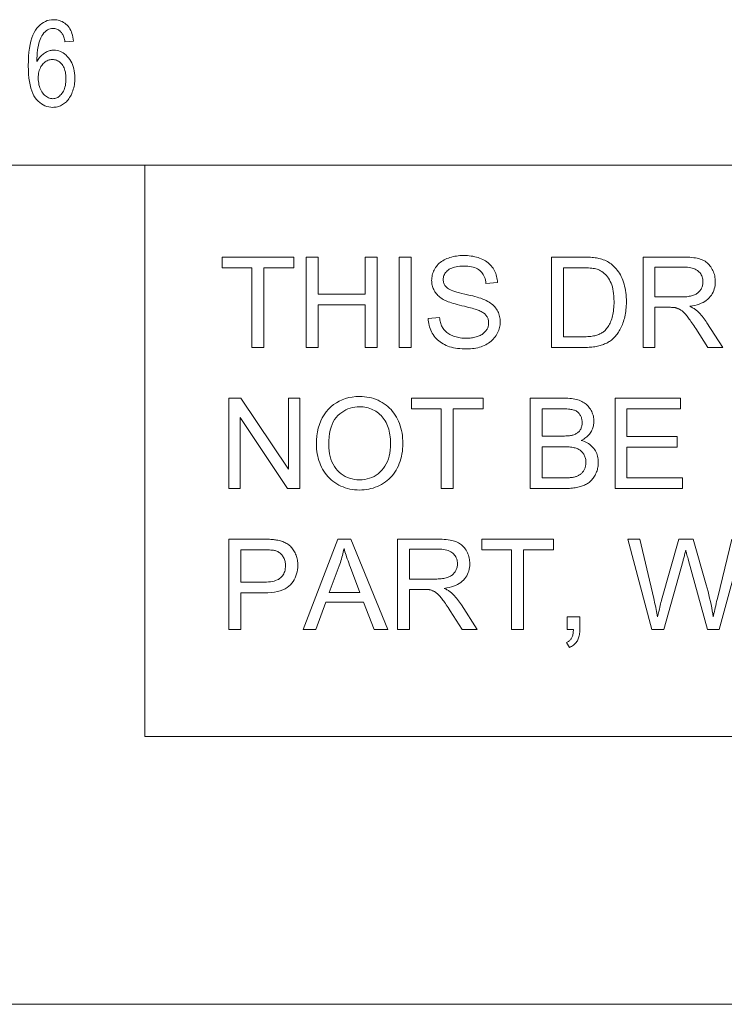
# Model space of a CAD drawing. Extents: x 5 to 415, y 5 to 296.
# Tile 44 of 58: x 269 to 284, y 273 to 294. Entities that reach past the tile are written whole.
import ezdxf

# ---------------------------------------------------------------- set-up
doc = ezdxf.new("R2010")
doc.units = 0

msp = doc.modelspace()

# ---------------------------------------------------------------- linework, layer by layer
at = {"color": 7, "lineweight": 13}
for p, q in [((10, 291), (410, 291)), ((410, 278.671722), (271.252686, 278.671722)), ((139.481934, 272.896545), (305.933258, 272.896545))]:
    msp.add_line(p, q, dxfattribs=at)
at = {"color": 7, "lineweight": 13, "ltscale": 0.308207}
msp.add_line((271.252686, 278.671722), (271.252686, 291), dxfattribs=at)
at = {"color": 7, "lineweight": 13}
for points in [[(269.719025, 293.681366), (269.533325, 293.663696), (269.52774, 293.691406), (269.521698, 293.717499), (269.515106, 293.741943), (269.508057, 293.76474), (269.500458, 293.785919), (269.492371, 293.80542), (269.483795, 293.823303), (269.474701, 293.839539), (269.465088, 293.854126), (269.454987, 293.867065), (269.439789, 293.883881), (269.42395, 293.898926), (269.407532, 293.91217), (269.390503, 293.923676), (269.372864, 293.933411), (269.354645, 293.941345), (269.335785, 293.94754), (269.316315, 293.951965), (269.296265, 293.95462), (269.275604, 293.955505), (269.243652, 293.953491), (269.212982, 293.947418), (269.183624, 293.937317), (269.155548, 293.923157), (269.128754, 293.904968), (269.103241, 293.882751), (269.07901, 293.856476), (269.056091, 293.826141), (269.034454, 293.791779), (269.014099, 293.753387), (268.997986, 293.716858), (268.983582, 293.676971), (268.970825, 293.633759), (268.959717, 293.587219), (268.950287, 293.537354), (268.942535, 293.484131), (268.936462, 293.427612), (268.932037, 293.367706), (268.929291, 293.304504), (268.928192, 293.237946), (268.941406, 293.261627), (268.955261, 293.284119), (268.969818, 293.30542), (268.984985, 293.325562), (269.000824, 293.344543), (269.017334, 293.362335), (269.034485, 293.378967), (269.052307, 293.394409), (269.07077, 293.408661), (269.089905, 293.421753), (269.109467, 293.433655), (269.129272, 293.444275), (269.149292, 293.453644), (269.169525, 293.461792), (269.190002, 293.468658), (269.210724, 293.474304), (269.231659, 293.478668), (269.252808, 293.481812), (269.2742, 293.483673), (269.295807, 293.484283), (269.331482, 293.482666), (269.366241, 293.477753), (269.400055, 293.469574), (269.432953, 293.45813), (269.464935, 293.44339), (269.496002, 293.425415), (269.526123, 293.404144), (269.555359, 293.379608), (269.583649, 293.351776), (269.610992, 293.320709), (269.636566, 293.286865), (269.659454, 293.250854), (269.679626, 293.212585), (269.697113, 293.17215), (269.711914, 293.129456), (269.72403, 293.084595), (269.733429, 293.037506), (269.740173, 292.98819), (269.744202, 292.936676), (269.745544, 292.882965), (269.744873, 292.846161), (269.742828, 292.810059), (269.739471, 292.774658), (269.734741, 292.73996), (269.728638, 292.705933), (269.721222, 292.672638), (269.712433, 292.640015), (269.702301, 292.608063), (269.690796, 292.576843), (269.677948, 292.546295), (269.664063, 292.516907), (269.649384, 292.489075), (269.633942, 292.46283), (269.617737, 292.438171), (269.600739, 292.41507), (269.582977, 292.393555), (269.564453, 292.373627), (269.545166, 292.355286), (269.525085, 292.338501), (269.504242, 292.323334), (269.482819, 292.309631), (269.460938, 292.297394), (269.43866, 292.286591), (269.415924, 292.277252), (269.392761, 292.269318), (269.369171, 292.262848), (269.345154, 292.257782), (269.320709, 292.254181), (269.295837, 292.252045), (269.270538, 292.251312), (269.225372, 292.253387), (269.181824, 292.259613), (269.139862, 292.269958), (269.099548, 292.284454), (269.060852, 292.303101), (269.023743, 292.325897), (268.988281, 292.352844), (268.954407, 292.383911), (268.92218, 292.419128), (268.891541, 292.458496), (268.86322, 292.502686), (268.837891, 292.552429), (268.815521, 292.607697), (268.796143, 292.668518), (268.779755, 292.734833), (268.766327, 292.806702), (268.75589, 292.884125), (268.748444, 292.967041), (268.743988, 293.055511), (268.742493, 293.149536), (268.744019, 293.253815), (268.748596, 293.351929), (268.756256, 293.443878), (268.766937, 293.529633), (268.780701, 293.609192), (268.797516, 293.682617), (268.817383, 293.749847), (268.840302, 293.810883), (268.866302, 293.865753), (268.895355, 293.914459), (268.926788, 293.957764), (268.95993, 293.996552), (268.994781, 294.030731), (269.031372, 294.060394), (269.069672, 294.08548), (269.109711, 294.105988), (269.151428, 294.121948), (269.194885, 294.133362), (269.240082, 294.140198), (269.286957, 294.142487), (269.321014, 294.141296), (269.353943, 294.137756), (269.385742, 294.131836), (269.416443, 294.123566), (269.445984, 294.112946), (269.474426, 294.099945), (269.501709, 294.084595), (269.527893, 294.066895), (269.552948, 294.046814), (269.576904, 294.024353), (269.599365, 293.999664), (269.619965, 293.972839), (269.638763, 293.943878), (269.655731, 293.912781), (269.670868, 293.879547), (269.684143, 293.844177), (269.695618, 293.806671), (269.705261, 293.767059), (269.713043, 293.725281)], [(268.957245, 292.882965), (268.958191, 292.843597), (268.961029, 292.805786), (268.965759, 292.769562), (268.972412, 292.734894), (268.980927, 292.701843), (268.991364, 292.670349), (269.003662, 292.640442), (269.017883, 292.612122), (269.033997, 292.585358), (269.052002, 292.560181), (269.071259, 292.537018), (269.091095, 292.516296), (269.111572, 292.498016), (269.132629, 292.482178), (269.154327, 292.46875), (269.176605, 292.457794), (269.199493, 292.449249), (269.222992, 292.443146), (269.247101, 292.439514), (269.27182, 292.438293), (269.293549, 292.439423), (269.31485, 292.442871), (269.335663, 292.448639), (269.355988, 292.456665), (269.375885, 292.46701), (269.395294, 292.479675), (269.414215, 292.494629), (269.432709, 292.511871), (269.450714, 292.531403), (269.468262, 292.553253), (269.48468, 292.577087), (269.49939, 292.602661), (269.51239, 292.629944), (269.523621, 292.658966), (269.533142, 292.689667), (269.540955, 292.722137), (269.546997, 292.756287), (269.551331, 292.792175), (269.553925, 292.829742), (269.554779, 292.86908), (269.553925, 292.907593), (269.551361, 292.944366), (269.547058, 292.97937), (269.541046, 293.012573), (269.533325, 293.044037), (269.523865, 293.07373), (269.512695, 293.101654), (269.499817, 293.127808), (269.485199, 293.152161), (269.468872, 293.174774), (269.451324, 293.195435), (269.433014, 293.213898), (269.41394, 293.230194), (269.394104, 293.244324), (269.373505, 293.256287), (269.352142, 293.266052), (269.330048, 293.273651), (269.30719, 293.279083), (269.283569, 293.282349), (269.259186, 293.283447), (269.235229, 293.282349), (269.211914, 293.279114), (269.189209, 293.273712), (269.167114, 293.266144), (269.14563, 293.256439), (269.124786, 293.244537), (269.104553, 293.230499), (269.08493, 293.214294), (269.065948, 293.195953), (269.047577, 293.175415), (269.030396, 293.153046), (269.015045, 293.12915), (269.001495, 293.103729), (268.989777, 293.076782), (268.979828, 293.048309), (268.97171, 293.01828), (268.965363, 292.986755), (268.960846, 292.953674), (268.95816, 292.919098)], [(273.56189, 287.070587), (273.56189, 288.790466), (272.919434, 288.790466), (272.919434, 289.020599), (274.465057, 289.020599), (274.465057, 288.790466), (273.819946, 288.790466), (273.819946, 287.070587)], [(274.737762, 287.070587), (274.737762, 289.020599), (274.995789, 289.020599), (274.995789, 288.219849), (276.009369, 288.219849), (276.009369, 289.020599), (276.267426, 289.020599), (276.267426, 287.070587), (276.009369, 287.070587), (276.009369, 287.989716), (274.995789, 287.989716), (274.995789, 287.070587)], [(276.740967, 287.070587), (276.740967, 289.020599), (276.999023, 289.020599), (276.999023, 287.070587)], [(277.366119, 287.697083), (277.609558, 287.718384), (277.613464, 287.689636), (277.618286, 287.661957), (277.624054, 287.635315), (277.630737, 287.609711), (277.638306, 287.585175), (277.64682, 287.561707), (277.65625, 287.539276), (277.666595, 287.517883), (277.677856, 287.497559), (277.690033, 287.478271), (277.703369, 287.459869), (277.718079, 287.4422), (277.734222, 287.425232), (277.75174, 287.408997), (277.77066, 287.393494), (277.790985, 287.378662), (277.812683, 287.364594), (277.835815, 287.351227), (277.860321, 287.338562), (277.88623, 287.32663), (277.913147, 287.315643), (277.940765, 287.305817), (277.969025, 287.297119), (277.997955, 287.289612), (278.027557, 287.283234), (278.0578, 287.278046), (278.088745, 287.273987), (278.120331, 287.271088), (278.152588, 287.269348), (278.185516, 287.268768), (278.214691, 287.269226), (278.243164, 287.270538), (278.270966, 287.272736), (278.298096, 287.275818), (278.324493, 287.279755), (278.35022, 287.284576), (278.375275, 287.290283), (278.399597, 287.296875), (278.423248, 287.304321), (278.446198, 287.312683), (278.468231, 287.321777), (278.489136, 287.331543), (278.50885, 287.341949), (278.527405, 287.352997), (278.5448, 287.364716), (278.561066, 287.377075), (278.576141, 287.390106), (278.590088, 287.403778), (278.602844, 287.418091), (278.614471, 287.433044), (278.624969, 287.448486), (278.634338, 287.464203), (278.642639, 287.480194), (278.649811, 287.49646), (278.655884, 287.513031), (278.660858, 287.529846), (278.664703, 287.546967), (278.66748, 287.564362), (278.669128, 287.582031), (278.669678, 287.599976), (278.669159, 287.618103), (278.667542, 287.635773), (278.664886, 287.652954), (278.661163, 287.669678), (278.656372, 287.685944), (278.650513, 287.701752), (278.643616, 287.717072), (278.63562, 287.731934), (278.626587, 287.746338), (278.616486, 287.760284), (278.605133, 287.773743), (278.592407, 287.786804), (278.578308, 287.799408), (278.562836, 287.811554), (278.545959, 287.823273), (278.52771, 287.834564), (278.508087, 287.845428), (278.487061, 287.855835), (278.464661, 287.865784), (278.440887, 287.875336), (278.423279, 287.881775), (278.401886, 287.888916), (278.376678, 287.896729), (278.347687, 287.905243), (278.31485, 287.914398), (278.278229, 287.924255), (278.237823, 287.934784), (278.193604, 287.945984), (278.145569, 287.957855), (278.093719, 287.970428), (278.041595, 287.983276), (277.992676, 287.995941), (277.946991, 288.008484), (277.90451, 288.020874), (277.865265, 288.033112), (277.829224, 288.045227), (277.796417, 288.057159), (277.766815, 288.06897), (277.740448, 288.080627), (277.717285, 288.092133), (277.690063, 288.107117), (277.664276, 288.122803), (277.639893, 288.139221), (277.616943, 288.156311), (277.595428, 288.174103), (277.575317, 288.192627), (277.556641, 288.211823), (277.539368, 288.23175), (277.523529, 288.25238), (277.509125, 288.273712), (277.496094, 288.295654), (277.484467, 288.318115), (277.474182, 288.341095), (277.465271, 288.364594), (277.457733, 288.388611), (277.451569, 288.413147), (277.446777, 288.438202), (277.443359, 288.463745), (277.441315, 288.489838), (277.440613, 288.516449), (277.441467, 288.545807), (277.44397, 288.574738), (277.448151, 288.603302), (277.454041, 288.6315), (277.461578, 288.659271), (277.470795, 288.686707), (277.481689, 288.713715), (277.494263, 288.740356), (277.508484, 288.766602), (277.524414, 288.79248), (277.541962, 288.817505), (277.561035, 288.841339), (277.581635, 288.863922), (277.60379, 288.885254), (277.627502, 288.905365), (277.65274, 288.924225), (277.679535, 288.941864), (277.707886, 288.958252), (277.737732, 288.973419), (277.769165, 288.987335), (277.801727, 288.999969), (277.834991, 289.011261), (277.868958, 289.02124), (277.903656, 289.029907), (277.939087, 289.037201), (277.97522, 289.043213), (278.012085, 289.047852), (278.049652, 289.051178), (278.087952, 289.053162), (278.126984, 289.053833), (278.16983, 289.053131), (278.211639, 289.051056), (278.252441, 289.047546), (278.292236, 289.042664), (278.330994, 289.036377), (278.368713, 289.028687), (278.405426, 289.019623), (278.441101, 289.009155), (278.475769, 288.997284), (278.509399, 288.984009), (278.541748, 288.969391), (278.572571, 288.95343), (278.601868, 288.936188), (278.629639, 288.917603), (278.655884, 288.897705), (278.680573, 288.876495), (278.703766, 288.853973), (278.725403, 288.830139), (278.745514, 288.804962), (278.76413, 288.778503), (278.781128, 288.751007), (278.796478, 288.722778), (278.810181, 288.693848), (278.822205, 288.664215), (278.832611, 288.63385), (278.84137, 288.602753), (278.84848, 288.570953), (278.853943, 288.538422), (278.857727, 288.505188), (278.859894, 288.471222), (278.612488, 288.452606), (278.607544, 288.488678), (278.600708, 288.522949), (278.591949, 288.55542), (278.581299, 288.58606), (278.568756, 288.614899), (278.554291, 288.641907), (278.537933, 288.667145), (278.519684, 288.690552), (278.499542, 288.712158), (278.477478, 288.731934), (278.453369, 288.749878), (278.427063, 288.76593), (278.39856, 288.780121), (278.367859, 288.792389), (278.334991, 288.802765), (278.299896, 288.811279), (278.262604, 288.817871), (278.223145, 288.822601), (278.181488, 288.825439), (278.137604, 288.826385), (278.092072, 288.825531), (278.049042, 288.822968), (278.008575, 288.818665), (277.970642, 288.812653), (277.935272, 288.804932), (277.902405, 288.795502), (277.872101, 288.784332), (277.84436, 288.771484), (277.819122, 288.756897), (277.796448, 288.740601), (277.776093, 288.723083), (277.757874, 288.704865), (277.741821, 288.685944), (277.727905, 288.666321), (277.716125, 288.645996), (277.706482, 288.624939), (277.699005, 288.60321), (277.693634, 288.58075), (277.69043, 288.557617), (277.689362, 288.533752), (277.690125, 288.513123), (277.692383, 288.493195), (277.696167, 288.47406), (277.701477, 288.455658), (277.708313, 288.437988), (277.716644, 288.421051), (277.726501, 288.404877), (277.737885, 288.389465), (277.750763, 288.374786), (277.765167, 288.36084), (277.782471, 288.347229), (277.804565, 288.333557), (277.831482, 288.319824), (277.86319, 288.30603), (277.899689, 288.292175), (277.940979, 288.278229), (277.987091, 288.264221), (278.038025, 288.250153), (278.093719, 288.236023), (278.154236, 288.221832), (278.215179, 288.207794), (278.272186, 288.194092), (278.325226, 288.180756), (278.374298, 288.167786), (278.419434, 288.155151), (278.460632, 288.142914), (278.497864, 288.131012), (278.531158, 288.119476), (278.560486, 288.108276), (278.585876, 288.097473), (278.619049, 288.08136), (278.650421, 288.064392), (278.680023, 288.0466), (278.707825, 288.027985), (278.733856, 288.008514), (278.758118, 287.98819), (278.780579, 287.967072), (278.80127, 287.945068), (278.82016, 287.922272), (278.83728, 287.898621), (278.852692, 287.874176), (278.866486, 287.848999), (278.878662, 287.82309), (278.889191, 287.796448), (278.898132, 287.769073), (278.905426, 287.740997), (278.911102, 287.712158), (278.915161, 287.682587), (278.917603, 287.652283), (278.918427, 287.621277), (278.917511, 287.590332), (278.914856, 287.559723), (278.9104, 287.52951), (278.904144, 287.499634), (278.896149, 287.470123), (278.886322, 287.440979), (278.874756, 287.412201), (278.861389, 287.383759), (278.846222, 287.355682), (278.829285, 287.327972), (278.810699, 287.301056), (278.790527, 287.27536), (278.768829, 287.250885), (278.745544, 287.227631), (278.720734, 287.205597), (278.694336, 287.184784), (278.666412, 287.165222), (278.636902, 287.146851), (278.605835, 287.12973), (278.573242, 287.113831), (278.539429, 287.099274), (278.504791, 287.086273), (278.469299, 287.074799), (278.432983, 287.06488), (278.395844, 287.056458), (278.357849, 287.049561), (278.319, 287.04422), (278.279327, 287.040405), (278.238831, 287.038086), (278.197479, 287.037323), (278.145386, 287.038116), (278.095032, 287.040405), (278.046387, 287.044281), (277.999451, 287.049683), (277.954224, 287.05661), (277.910706, 287.065094), (277.868927, 287.075134), (277.828857, 287.0867), (277.790497, 287.099823), (277.753876, 287.114471), (277.718872, 287.130676), (277.685394, 287.148468), (277.653473, 287.167786), (277.623077, 287.18866), (277.594238, 287.21109), (277.566956, 287.235077), (277.541199, 287.26062), (277.516998, 287.28772), (277.494324, 287.316376), (277.473206, 287.346588), (277.453827, 287.377991), (277.436371, 287.410187), (277.420837, 287.443237), (277.407227, 287.477051), (277.395569, 287.511688), (277.385803, 287.54715), (277.377991, 287.583435), (277.372101, 287.620483), (277.368164, 287.658386)], [(280.027771, 287.070587), (280.027771, 289.020599), (280.699493, 289.020599), (280.743896, 289.020294), (280.786163, 289.01947), (280.826263, 289.018066), (280.864197, 289.016113), (280.899994, 289.013611), (280.933655, 289.010529), (280.965118, 289.006897), (280.994446, 289.002716), (281.021637, 288.997955), (281.046661, 288.992645), (281.079681, 288.984314), (281.111725, 288.974731), (281.142792, 288.963898), (281.172852, 288.951782), (281.201965, 288.938446), (281.230042, 288.923859), (281.257172, 288.90802), (281.283325, 288.89093), (281.308472, 288.872589), (281.332642, 288.852997), (281.362732, 288.826202), (281.391235, 288.797943), (281.418213, 288.76825), (281.443634, 288.737091), (281.467468, 288.704498), (281.489777, 288.670471), (281.510529, 288.634979), (281.529724, 288.598022), (281.547333, 288.559631), (281.563416, 288.519775), (281.577942, 288.478638), (281.590942, 288.43634), (281.602417, 288.392883), (281.612366, 288.348236), (281.620789, 288.30246), (281.627655, 288.255524), (281.633026, 288.207458), (281.636841, 288.158203), (281.63913, 288.107788), (281.639893, 288.056213), (281.639374, 288.012299), (281.637817, 287.969391), (281.635223, 287.92749), (281.631592, 287.886597), (281.626923, 287.846741), (281.621216, 287.807861), (281.614471, 287.77002), (281.606689, 287.733154), (281.59787, 287.697327), (281.588013, 287.662506), (281.577362, 287.628784), (281.566101, 287.596222), (281.55426, 287.56488), (281.54184, 287.534698), (281.528839, 287.505707), (281.515228, 287.477905), (281.501068, 287.451294), (281.486298, 287.425842), (281.470947, 287.401581), (281.455017, 287.37851), (281.438629, 287.356506), (281.421936, 287.33548), (281.404938, 287.315399), (281.387665, 287.296265), (281.370056, 287.278076), (281.352142, 287.260864), (281.333923, 287.244629), (281.315399, 287.22934), (281.29657, 287.214996), (281.277435, 287.201599), (281.257751, 287.189026), (281.237274, 287.177063), (281.215973, 287.16571), (281.193909, 287.154999), (281.171021, 287.144897), (281.147339, 287.135437), (281.122864, 287.126617), (281.097595, 287.118378), (281.071533, 287.110809), (281.044647, 287.103851), (281.016998, 287.097534), (280.988495, 287.091858), (280.959198, 287.086884), (280.929108, 287.08255), (280.898163, 287.078888), (280.866455, 287.075897), (280.833893, 287.073578), (280.800537, 287.07193), (280.766388, 287.070923), (280.731415, 287.070587)], [(281.999054, 287.070587), (281.999054, 289.020599), (282.863647, 289.020599), (282.91452, 289.02005), (282.962921, 289.018494), (283.00882, 289.015869), (283.052216, 289.012177), (283.093079, 289.007446), (283.13147, 289.001678), (283.167358, 288.994843), (283.200745, 288.986969), (283.231628, 288.978027), (283.26001, 288.968048), (283.286621, 288.956726), (283.312103, 288.943817), (283.336517, 288.929291), (283.359833, 288.913147), (283.38208, 288.895386), (283.403198, 288.876038), (283.423248, 288.855042), (283.4422, 288.832489), (283.460052, 288.808289), (283.476837, 288.782501), (283.492249, 288.755615), (283.506042, 288.72818), (283.518219, 288.700165), (283.528778, 288.6716), (283.537689, 288.642487), (283.544983, 288.612823), (283.55069, 288.582581), (283.554718, 288.551788), (283.557159, 288.520447), (283.557983, 288.488525), (283.556641, 288.447693), (283.552612, 288.408142), (283.545898, 288.369904), (283.536469, 288.332947), (283.524384, 288.297333), (283.509613, 288.263), (283.492157, 288.22995), (283.471985, 288.198242), (283.449158, 288.167816), (283.423645, 288.138702), (283.395294, 288.111267), (283.364044, 288.085907), (283.329865, 288.062653), (283.292755, 288.041443), (283.252716, 288.022308), (283.209747, 288.005249), (283.163849, 287.990265), (283.115051, 287.977386), (283.063293, 287.966553), (283.008636, 287.957794), (283.028625, 287.947968), (283.047638, 287.938171), (283.065643, 287.928375), (283.082703, 287.91864), (283.098755, 287.908905), (283.1138, 287.899231), (283.127899, 287.889557), (283.140991, 287.879913), (283.153107, 287.8703), (283.164246, 287.860687), (283.186737, 287.839417), (283.209015, 287.817108), (283.231018, 287.793762), (283.252777, 287.769409), (283.274323, 287.743988), (283.295624, 287.717529), (283.316681, 287.690033), (283.337494, 287.661499), (283.358063, 287.631927), (283.378418, 287.601318), (283.71759, 287.070587), (283.393036, 287.070587), (283.134979, 287.476288), (283.112762, 287.510559), (283.09137, 287.543213), (283.07074, 287.574219), (283.050934, 287.603546), (283.031891, 287.631256), (283.013672, 287.657288), (282.996246, 287.681671), (282.979614, 287.704437), (282.963806, 287.725525), (282.948761, 287.744965), (282.934296, 287.763031), (282.920105, 287.779968), (282.90625, 287.795807), (282.8927, 287.810516), (282.879425, 287.824127), (282.866486, 287.836609), (282.853851, 287.847961), (282.841492, 287.858185), (282.829468, 287.86731), (282.817749, 287.875336), (282.806152, 287.882538), (282.794525, 287.889313), (282.782867, 287.89563), (282.771149, 287.90152), (282.759399, 287.906921), (282.747589, 287.911865), (282.735779, 287.916382), (282.723907, 287.920441), (282.711975, 287.924042), (282.700043, 287.927216), (282.690704, 287.928986), (282.680237, 287.930542), (282.668671, 287.931946), (282.655975, 287.933167), (282.642181, 287.934174), (282.627258, 287.935028), (282.611206, 287.935669), (282.594055, 287.936157), (282.575775, 287.936432), (282.556366, 287.936523), (282.25708, 287.936523), (282.25708, 287.070587)], [(280.285797, 287.30069), (280.702148, 287.30069), (280.739899, 287.301056), (280.77597, 287.302155), (280.810394, 287.303925), (280.84314, 287.306458), (280.874237, 287.309692), (280.903656, 287.313629), (280.931427, 287.318298), (280.95752, 287.3237), (280.981964, 287.329803), (281.004761, 287.336609), (281.026245, 287.344086), (281.046875, 287.352142), (281.066589, 287.360809), (281.085419, 287.370026), (281.103363, 287.379852), (281.120392, 287.390259), (281.136566, 287.401245), (281.151825, 287.412811), (281.166199, 287.424957), (281.179657, 287.437714), (281.197632, 287.456696), (281.214752, 287.476959), (281.231079, 287.498474), (281.246613, 287.52124), (281.261322, 287.545288), (281.275208, 287.570587), (281.288269, 287.597168), (281.300568, 287.625), (281.312012, 287.654083), (281.322662, 287.684448), (281.332397, 287.716095), (281.341095, 287.749084), (281.348785, 287.783356), (281.355438, 287.81897), (281.361084, 287.855865), (281.365692, 287.894104), (281.369263, 287.933655), (281.371826, 287.974518), (281.373352, 288.016724), (281.373871, 288.060211), (281.372864, 288.119995), (281.369843, 288.176941), (281.364838, 288.231018), (281.357788, 288.282288), (281.348755, 288.33075), (281.337708, 288.376343), (281.324677, 288.419128), (281.309601, 288.459045), (281.292542, 288.496155), (281.273438, 288.530426), (281.25293, 288.562195), (281.231537, 288.591797), (281.20929, 288.619232), (281.186188, 288.644501), (281.162201, 288.667603), (281.13736, 288.688538), (281.111664, 288.707275), (281.085083, 288.723877), (281.057648, 288.738312), (281.029358, 288.75058), (281.007355, 288.758148), (280.982819, 288.764923), (280.95575, 288.770905), (280.926147, 288.776093), (280.894012, 288.780487), (280.859375, 288.784088), (280.822205, 288.786865), (280.782501, 288.788879), (280.740265, 288.79007), (280.695496, 288.790466), (280.285797, 288.790466)], [(282.25708, 288.159973), (282.811768, 288.159973), (282.846375, 288.160339), (282.879456, 288.161438), (282.91098, 288.163269), (282.940948, 288.165833), (282.969391, 288.169128), (282.996277, 288.173157), (283.021637, 288.177917), (283.045441, 288.18338), (283.067719, 288.189606), (283.08844, 288.196564), (283.10791, 288.204315), (283.126434, 288.212952), (283.143982, 288.222443), (283.160583, 288.232849), (283.176239, 288.24411), (283.190918, 288.256256), (283.204651, 288.269287), (283.217407, 288.283173), (283.229218, 288.297943), (283.240082, 288.313599), (283.249939, 288.329834), (283.258759, 288.346375), (283.266541, 288.363159), (283.273285, 288.380219), (283.278992, 288.397583), (283.283661, 288.415222), (283.287292, 288.433105), (283.289886, 288.451324), (283.291443, 288.469788), (283.291962, 288.488525), (283.290955, 288.515717), (283.287933, 288.541901), (283.282898, 288.567108), (283.275879, 288.591309), (283.266846, 288.614563), (283.255798, 288.63681), (283.242737, 288.658081), (283.227661, 288.678375), (283.210602, 288.697662), (283.191528, 288.715973), (283.170288, 288.73291), (283.146698, 288.748077), (283.120789, 288.761444), (283.09256, 288.77301), (283.062012, 288.782837), (283.029114, 288.790833), (282.993896, 288.797089), (282.95636, 288.801544), (282.916473, 288.804199), (282.874268, 288.805115), (282.25708, 288.805115)], [(273.06308, 284.027191), (273.06308, 285.977203), (273.327789, 285.977203), (274.35202, 284.446198), (274.35202, 285.977203), (274.599426, 285.977203), (274.599426, 284.027191), (274.334717, 284.027191), (273.310516, 285.559509), (273.310516, 284.027191)], [(274.954559, 284.976929), (274.957184, 285.071899), (274.964996, 285.162689), (274.978027, 285.249237), (274.996277, 285.331604), (275.019745, 285.409729), (275.048431, 285.483612), (275.082306, 285.553314), (275.121429, 285.618805), (275.165741, 285.680054), (275.215271, 285.737091), (275.268921, 285.789276), (275.325623, 285.835968), (275.385345, 285.877197), (275.44812, 285.912903), (275.513885, 285.943115), (275.582703, 285.967834), (275.654572, 285.987061), (275.729462, 286.000793), (275.807373, 286.009033), (275.888336, 286.01178), (275.941803, 286.010498), (275.994202, 286.006622), (276.045563, 286.000153), (276.095825, 285.991119), (276.14505, 285.979523), (276.193207, 285.965332), (276.240295, 285.948547), (276.286316, 285.929199), (276.331268, 285.907257), (276.375183, 285.882751), (276.417511, 285.855927), (276.457764, 285.827057), (276.495972, 285.796173), (276.532135, 285.763245), (276.566223, 285.728302), (276.598236, 285.691284), (276.628204, 285.652252), (276.656097, 285.611176), (276.681946, 285.568085), (276.705719, 285.522949), (276.727325, 285.476166), (276.746643, 285.428162), (276.763702, 285.378906), (276.778503, 285.32843), (276.791016, 285.276703), (276.801239, 285.223755), (276.809204, 285.169556), (276.81488, 285.114105), (276.818298, 285.057434), (276.819427, 284.999542), (276.818237, 284.940826), (276.814636, 284.883392), (276.808655, 284.827179), (276.800293, 284.772247), (276.78952, 284.718536), (276.776337, 284.666077), (276.760773, 284.614899), (276.742828, 284.564941), (276.722473, 284.516235), (276.699738, 284.468811), (276.674774, 284.423126), (276.647858, 284.3797), (276.618927, 284.338562), (276.587982, 284.299713), (276.555084, 284.263123), (276.520142, 284.228821), (276.483246, 284.196777), (276.444336, 284.167023), (276.403442, 284.139526), (276.360535, 284.114319), (276.316284, 284.091431), (276.271362, 284.070984), (276.225739, 284.052917), (276.179413, 284.037262), (276.132416, 284.024017), (276.084717, 284.013184), (276.036316, 284.004761), (275.987244, 283.998749), (275.937469, 283.995148), (275.886993, 283.993927), (275.83252, 283.99527), (275.779205, 283.999268), (275.727051, 284.00592), (275.676086, 284.015228), (275.626282, 284.027191), (275.577667, 284.041809), (275.530212, 284.059113), (275.483917, 284.079071), (275.438782, 284.101685), (275.394836, 284.126953), (275.352539, 284.154541), (275.312317, 284.184052), (275.274231, 284.215515), (275.23822, 284.248901), (275.204315, 284.284241), (275.172485, 284.321533), (275.142792, 284.360748), (275.115204, 284.401917), (275.089691, 284.445038), (275.066315, 284.490082), (275.045074, 284.536377), (275.026062, 284.583191), (275.009308, 284.630554), (274.994781, 284.678436), (274.982513, 284.726837), (274.972443, 284.775787), (274.96463, 284.825287), (274.959045, 284.875305), (274.955688, 284.925842)], [(277.648132, 284.027191), (277.648132, 285.74707), (277.005646, 285.74707), (277.005646, 285.977203), (278.5513, 285.977203), (278.5513, 285.74707), (277.906158, 285.74707), (277.906158, 284.027191)], [(279.562195, 284.027191), (279.562195, 285.977203), (280.293793, 285.977203), (280.337585, 285.976593), (280.379639, 285.974823), (280.419922, 285.971863), (280.458405, 285.967712), (280.495148, 285.962402), (280.53009, 285.955872), (280.563293, 285.948181), (280.594727, 285.939301), (280.62439, 285.92926), (280.652252, 285.917999), (280.67868, 285.905518), (280.703918, 285.891754), (280.727997, 285.87674), (280.750916, 285.860443), (280.772644, 285.842834), (280.793213, 285.823975), (280.812592, 285.803833), (280.830811, 285.78244), (280.84787, 285.759735), (280.86377, 285.735779), (280.878296, 285.71106), (280.891296, 285.686096), (280.902771, 285.660919), (280.91272, 285.635529), (280.921112, 285.609894), (280.928009, 285.584045), (280.93335, 285.557983), (280.937195, 285.531677), (280.939484, 285.505127), (280.940247, 285.478394), (280.939575, 285.453522), (280.937531, 285.428955), (280.934143, 285.404694), (280.929382, 285.380707), (280.923279, 285.356995), (280.915833, 285.333618), (280.907013, 285.310516), (280.89682, 285.287689), (280.885284, 285.265167), (280.872406, 285.24295), (280.858154, 285.221283), (280.842499, 285.2005), (280.82547, 285.180542), (280.807068, 285.161438), (280.787262, 285.143188), (280.766113, 285.125793), (280.74353, 285.109253), (280.719604, 285.093536), (280.694275, 285.078705), (280.667572, 285.064697), (280.702118, 285.053589), (280.735046, 285.041046), (280.766357, 285.027008), (280.79599, 285.011505), (280.824036, 284.994537), (280.850403, 284.976135), (280.875153, 284.956238), (280.898254, 284.934875), (280.919739, 284.912079), (280.939575, 284.887787), (280.957642, 284.862335), (280.973816, 284.835968), (280.988068, 284.808716), (281.000458, 284.780548), (281.010895, 284.751465), (281.01947, 284.721466), (281.026123, 284.690582), (281.030884, 284.658813), (281.033722, 284.626099), (281.034668, 284.592499), (281.034119, 284.565308), (281.032379, 284.538483), (281.02948, 284.512024), (281.025421, 284.485992), (281.020203, 284.460327), (281.013855, 284.435028), (281.006317, 284.410156), (280.99765, 284.385651), (280.987823, 284.361511), (280.976807, 284.337769), (280.964966, 284.314789), (280.952576, 284.292847), (280.939636, 284.272003), (280.926178, 284.252228), (280.91214, 284.233521), (280.897583, 284.215912), (280.882446, 284.199371), (280.866791, 284.183899), (280.850586, 284.169525), (280.833832, 284.156219), (280.816376, 284.143768), (280.798035, 284.131927), (280.77887, 284.120728), (280.75882, 284.110138), (280.737885, 284.100189), (280.716125, 284.090851), (280.693481, 284.082153), (280.669952, 284.074066), (280.645569, 284.06662), (280.620331, 284.059784), (280.594086, 284.053589), (280.566681, 284.048035), (280.538116, 284.043152), (280.508392, 284.03891), (280.477509, 284.035339), (280.445496, 284.03241), (280.412292, 284.030121), (280.37793, 284.028503), (280.342438, 284.027527), (280.305756, 284.027191)], [(281.395142, 284.027191), (281.395142, 285.977203), (282.805115, 285.977203), (282.805115, 285.74707), (281.653198, 285.74707), (281.653198, 285.149841), (282.731964, 285.149841), (282.731964, 284.921051), (281.653198, 284.921051), (281.653198, 284.257294), (282.850342, 284.257294), (282.850342, 284.027191)], [(275.220612, 284.972931), (275.222504, 284.903931), (275.22818, 284.837921), (275.237671, 284.774902), (275.250916, 284.714874), (275.267975, 284.657837), (275.288849, 284.603821), (275.313477, 284.552765), (275.341919, 284.50473), (275.374146, 284.459656), (275.410156, 284.417603), (275.449005, 284.379059), (275.489807, 284.344574), (275.532562, 284.314148), (275.577209, 284.287781), (275.62381, 284.265442), (275.672302, 284.247192), (275.722748, 284.233002), (275.775146, 284.22287), (275.829437, 284.216766), (275.885681, 284.214752), (275.942902, 284.216797), (275.998077, 284.222931), (276.051178, 284.233185), (276.102234, 284.247528), (276.151215, 284.265961), (276.19812, 284.288483), (276.242981, 284.315125), (276.285767, 284.345856), (276.326508, 284.380676), (276.365204, 284.419586), (276.40094, 284.46228), (276.432953, 284.508392), (276.461182, 284.557922), (276.485657, 284.610901), (276.506348, 284.667328), (276.523285, 284.727173), (276.536469, 284.790436), (276.545868, 284.857147), (276.551514, 284.927277), (276.553406, 285.000854), (276.552612, 285.047882), (276.550201, 285.093689), (276.546173, 285.138275), (276.540527, 285.181641), (276.533295, 285.223816), (276.524445, 285.264801), (276.513977, 285.304535), (276.501892, 285.343079), (276.48822, 285.380402), (276.472931, 285.416534), (276.456085, 285.451263), (276.437775, 285.484375), (276.417938, 285.5159), (276.396637, 285.545837), (276.37384, 285.574158), (276.349548, 285.600891), (276.323761, 285.626038), (276.296509, 285.649567), (276.267731, 285.671509), (276.237488, 285.691864), (276.206116, 285.710449), (276.174011, 285.727081), (276.141113, 285.74173), (276.107452, 285.754456), (276.073059, 285.765198), (276.037903, 285.773987), (276.001984, 285.780853), (275.965302, 285.785736), (275.927856, 285.788666), (275.889648, 285.789642), (275.835632, 285.78775), (275.783112, 285.782104), (275.732147, 285.772705), (275.682678, 285.759521), (275.634766, 285.742584), (275.588379, 285.721893), (275.543518, 285.697418), (275.500183, 285.669189), (275.458405, 285.637177), (275.418121, 285.60141), (275.380585, 285.561249), (275.347015, 285.516052), (275.317383, 285.46582), (275.291718, 285.410522), (275.269989, 285.350189), (275.252197, 285.284821), (275.238373, 285.214417), (275.228485, 285.138947), (275.222565, 285.058472)], [(279.820251, 285.157806), (280.241913, 285.157806), (280.275269, 285.158051), (280.306671, 285.158722), (280.336121, 285.159851), (280.363647, 285.161438), (280.389221, 285.163483), (280.412872, 285.165955), (280.43457, 285.168884), (280.454315, 285.172302), (280.472137, 285.176147), (280.488007, 285.18042), (280.507202, 285.186676), (280.525421, 285.193665), (280.542694, 285.201447), (280.55896, 285.210022), (280.57428, 285.21933), (280.588623, 285.229431), (280.60202, 285.240295), (280.61441, 285.251953), (280.625854, 285.264343), (280.636292, 285.277527), (280.645782, 285.291443), (280.654266, 285.306061), (280.661743, 285.32135), (280.668213, 285.337341), (280.673706, 285.354004), (280.678192, 285.371399), (280.681702, 285.389465), (280.684204, 285.408203), (280.685699, 285.427643), (280.686188, 285.447784), (280.68573, 285.46698), (280.684326, 285.485687), (280.682007, 285.503967), (280.678741, 285.521759), (280.674561, 285.539063), (280.669434, 285.555939), (280.663361, 285.572327), (280.656403, 285.588257), (280.648468, 285.603729), (280.639618, 285.618713), (280.629913, 285.633026), (280.619415, 285.646393), (280.608093, 285.658813), (280.596008, 285.670319), (280.583099, 285.680908), (280.569397, 285.690552), (280.554901, 285.699249), (280.539612, 285.707031), (280.523499, 285.713898), (280.506622, 285.719818), (280.488098, 285.724976), (280.467072, 285.729614), (280.443604, 285.733704), (280.417664, 285.737244), (280.389221, 285.740265), (280.358337, 285.742706), (280.324951, 285.744629), (280.289093, 285.745972), (280.250793, 285.746796), (280.209991, 285.74707), (279.820251, 285.74707)], [(279.820251, 284.257294), (280.305756, 284.257294), (280.330017, 284.257385), (280.352783, 284.25769), (280.374084, 284.258148), (280.39386, 284.258789), (280.41217, 284.259644), (280.428986, 284.260651), (280.444305, 284.261871), (280.45813, 284.263275), (280.47049, 284.264862), (280.481354, 284.266632), (280.498871, 284.27002), (280.515808, 284.273865), (280.532166, 284.278107), (280.547943, 284.282806), (280.563141, 284.287903), (280.577759, 284.293427), (280.591766, 284.299408), (280.605194, 284.305786), (280.618042, 284.312592), (280.63031, 284.319824), (280.64209, 284.327606), (280.653412, 284.33609), (280.664307, 284.345215), (280.674805, 284.355042), (280.684845, 284.36554), (280.694489, 284.37674), (280.703674, 284.38858), (280.712463, 284.401123), (280.720825, 284.414337), (280.72876, 284.428223), (280.736084, 284.442688), (280.742645, 284.457581), (280.748413, 284.4729), (280.753448, 284.488678), (280.75769, 284.504883), (280.761139, 284.521515), (280.763855, 284.538605), (280.765778, 284.556152), (280.766937, 284.574097), (280.767334, 284.592499), (280.766754, 284.614044), (280.765076, 284.634979), (280.762299, 284.655365), (280.758392, 284.675201), (280.753357, 284.694427), (280.747223, 284.713104), (280.73996, 284.731201), (280.731567, 284.748718), (280.722076, 284.765656), (280.711456, 284.782043), (280.69986, 284.797668), (280.687378, 284.812317), (280.674042, 284.826019), (280.659851, 284.838776), (280.644775, 284.850555), (280.628845, 284.861389), (280.612061, 284.871246), (280.594391, 284.880157), (280.575867, 284.888123), (280.556488, 284.895111), (280.535797, 284.901306), (280.513367, 284.90686), (280.489197, 284.911743), (280.463287, 284.915985), (280.435608, 284.919556), (280.406219, 284.922485), (280.375061, 284.924774), (280.342194, 284.926392), (280.307556, 284.927368), (280.271179, 284.927704), (279.820251, 284.927704)], [(273.065765, 280.983826), (273.065765, 282.933838), (273.801331, 282.933838), (273.839264, 282.933624), (273.875336, 282.933075), (273.909576, 282.932159), (273.942017, 282.930847), (273.972595, 282.929169), (274.001343, 282.927124), (274.028229, 282.924713), (274.053314, 282.921906), (274.076538, 282.918732), (274.097961, 282.915192), (274.126221, 282.909973), (274.153564, 282.9039), (274.179962, 282.896942), (274.205414, 282.88913), (274.22998, 282.880463), (274.253571, 282.870911), (274.276245, 282.860504), (274.298004, 282.849243), (274.318817, 282.837097), (274.338715, 282.824097), (274.357758, 282.81012), (274.376038, 282.795074), (274.393555, 282.778931), (274.410309, 282.761719), (274.426331, 282.743439), (274.441589, 282.724091), (274.456085, 282.703644), (274.469818, 282.682129), (274.482788, 282.659546), (274.494995, 282.635864), (274.506256, 282.61142), (274.516296, 282.586487), (274.525177, 282.561096), (274.532898, 282.535217), (274.539398, 282.50885), (274.544708, 282.481995), (274.548859, 282.454681), (274.551819, 282.42688), (274.553589, 282.39859), (274.554199, 282.369843), (274.552612, 282.320862), (274.547852, 282.273407), (274.539948, 282.227478), (274.52887, 282.183075), (274.514618, 282.140228), (274.497223, 282.098877), (274.476624, 282.059082), (274.452881, 282.020813), (274.425964, 281.98407), (274.395905, 281.948853), (274.361694, 281.916107), (274.322388, 281.886841), (274.277954, 281.860992), (274.228424, 281.838593), (274.173767, 281.819672), (274.114014, 281.804169), (274.049164, 281.792084), (273.979187, 281.783478), (273.904114, 281.77832), (273.823944, 281.776581), (273.323792, 281.776581), (273.323792, 280.983826)], [(274.668579, 280.983826), (275.41745, 282.933838), (275.695465, 282.933838), (276.493561, 280.983826), (276.199585, 280.983826), (275.972137, 281.574402), (275.156738, 281.574402), (274.942596, 280.983826)], [(276.703705, 280.983826), (276.703705, 282.933838), (277.568298, 282.933838), (277.619202, 282.933289), (277.667603, 282.931732), (277.71347, 282.929108), (277.756866, 282.925415), (277.79776, 282.920685), (277.836151, 282.914917), (277.87204, 282.908081), (277.905426, 282.900208), (277.93631, 282.891266), (277.964691, 282.881287), (277.991272, 282.869965), (278.016785, 282.857056), (278.041199, 282.842529), (278.064514, 282.826385), (278.086731, 282.808624), (278.10788, 282.789276), (278.12793, 282.76828), (278.146881, 282.745728), (278.164734, 282.721527), (278.181519, 282.69574), (278.19693, 282.668854), (278.210724, 282.641418), (278.2229, 282.613403), (278.233429, 282.584839), (278.242371, 282.555725), (278.249664, 282.526062), (278.255341, 282.495819), (278.259399, 282.465027), (278.261841, 282.433685), (278.262665, 282.401764), (278.261322, 282.360931), (278.257263, 282.321381), (278.250549, 282.283142), (278.24115, 282.246185), (278.229065, 282.210571), (278.214294, 282.176239), (278.196808, 282.143188), (278.176666, 282.111481), (278.153839, 282.081055), (278.128296, 282.051941), (278.099976, 282.024506), (278.068726, 281.999146), (278.034515, 281.975891), (277.997406, 281.954681), (277.957367, 281.935547), (277.914429, 281.918488), (277.86853, 281.903503), (277.819702, 281.890625), (277.767975, 281.879791), (277.713287, 281.871033), (277.733276, 281.861206), (277.752289, 281.85141), (277.770325, 281.841614), (277.787354, 281.831879), (277.803406, 281.822144), (277.818481, 281.812469), (277.832581, 281.802795), (277.845673, 281.793152), (277.857788, 281.783539), (277.868927, 281.773926), (277.891418, 281.752655), (277.913666, 281.730347), (277.935699, 281.707001), (277.957458, 281.682648), (277.979004, 281.657227), (278.000305, 281.630768), (278.021362, 281.603271), (278.042175, 281.574738), (278.062744, 281.545166), (278.083069, 281.514557), (278.422272, 280.983826), (278.097717, 280.983826), (277.839661, 281.389526), (277.817444, 281.423798), (277.796021, 281.456451), (277.775421, 281.487457), (277.755585, 281.516785), (277.736572, 281.544495), (277.718353, 281.570526), (277.700928, 281.59491), (277.684296, 281.617676), (277.668488, 281.638763), (277.653442, 281.658203), (277.638977, 281.67627), (277.624786, 281.693207), (277.610931, 281.709045), (277.597351, 281.723755), (277.584106, 281.737366), (277.571167, 281.749847), (277.558502, 281.7612), (277.546173, 281.771423), (277.534149, 281.780548), (277.52243, 281.788574), (277.510834, 281.795776), (277.499207, 281.802551), (277.487518, 281.808868), (277.4758, 281.814758), (277.46405, 281.82016), (277.452271, 281.825104), (277.44043, 281.82962), (277.428558, 281.833679), (277.416656, 281.83728), (277.404694, 281.840454), (277.395355, 281.842224), (277.384918, 281.843781), (277.373352, 281.845184), (277.360657, 281.846405), (277.346832, 281.847412), (277.331909, 281.848267), (277.315887, 281.848907), (277.298706, 281.849396), (277.280457, 281.84967), (277.261047, 281.849762), (276.961761, 281.849762), (276.961761, 280.983826)], [(279.163147, 280.983826), (279.163147, 282.703705), (278.520691, 282.703705), (278.520691, 282.933838), (280.066345, 282.933838), (280.066345, 282.703705), (279.421204, 282.703705), (279.421204, 280.983826)], [(273.323792, 282.006714), (273.827942, 282.006714), (273.876495, 282.007629), (273.92215, 282.010437), (273.964935, 282.015106), (274.004791, 282.021606), (274.041748, 282.029999), (274.075806, 282.040222), (274.106995, 282.052338), (274.135254, 282.066315), (274.160614, 282.082123), (274.183075, 282.099823), (274.203033, 282.119202), (274.220917, 282.140106), (274.236664, 282.162506), (274.250336, 282.186432), (274.261902, 282.211884), (274.271362, 282.238861), (274.278717, 282.267334), (274.283966, 282.297333), (274.287109, 282.328827), (274.288177, 282.361847), (274.287537, 282.385986), (274.285675, 282.409393), (274.282593, 282.432098), (274.278259, 282.454132), (274.272705, 282.475433), (274.2659, 282.496033), (274.257843, 282.5159), (274.248566, 282.535095), (274.238068, 282.553589), (274.226318, 282.57135), (274.213562, 282.588196), (274.200012, 282.603851), (274.185669, 282.618317), (274.170563, 282.631592), (274.154663, 282.643677), (274.13797, 282.654602), (274.120483, 282.664337), (274.102234, 282.672882), (274.083191, 282.680237), (274.063354, 282.686432), (274.049225, 282.689697), (274.032867, 282.692657), (274.014313, 282.695251), (273.993561, 282.697479), (273.970581, 282.699402), (273.945404, 282.700958), (273.91803, 282.702148), (273.888428, 282.703003), (273.856628, 282.703522), (273.822601, 282.703705), (273.323792, 282.703705)], [(275.231232, 281.784576), (275.892334, 281.784576), (275.688812, 282.324615), (275.670654, 282.372955), (275.653473, 282.419525), (275.637268, 282.464355), (275.621979, 282.507446), (275.607666, 282.548737), (275.59433, 282.588318), (275.581909, 282.626099), (275.570496, 282.66217), (275.559998, 282.696442), (275.550476, 282.728973), (275.542725, 282.691498), (275.534363, 282.654083), (275.52536, 282.616699), (275.515778, 282.579376), (275.505585, 282.542084), (275.494781, 282.504883), (275.483337, 282.467712), (275.471313, 282.430603), (275.458649, 282.393555), (275.445404, 282.356537)], [(276.961761, 282.073212), (277.516449, 282.073212), (277.551056, 282.073578), (277.584106, 282.074677), (277.615631, 282.076508), (277.64563, 282.079071), (277.674072, 282.082367), (277.700958, 282.086395), (277.726318, 282.091156), (277.750122, 282.096619), (277.772369, 282.102844), (277.793121, 282.109802), (277.812592, 282.117554), (277.831085, 282.12619), (277.848663, 282.135681), (277.865265, 282.146088), (277.88089, 282.157349), (277.895569, 282.169495), (277.909302, 282.182526), (277.922089, 282.196411), (277.933899, 282.211182), (277.944733, 282.226837), (277.95459, 282.243073), (277.963409, 282.259613), (277.971191, 282.276398), (277.977936, 282.293457), (277.983643, 282.310822), (277.988312, 282.328461), (277.991943, 282.346344), (277.994537, 282.364563), (277.996094, 282.383026), (277.996613, 282.401764), (277.995605, 282.428955), (277.992615, 282.455139), (277.987579, 282.480347), (277.98056, 282.504547), (277.971527, 282.527802), (277.96048, 282.550049), (277.947418, 282.57132), (277.932343, 282.591614), (277.915283, 282.610901), (277.896179, 282.629211), (277.874939, 282.646149), (277.851379, 282.661316), (277.82547, 282.674683), (277.797241, 282.686249), (277.766663, 282.696075), (277.733795, 282.704071), (277.698578, 282.710327), (277.661011, 282.714783), (277.621155, 282.717438), (277.578949, 282.718353), (276.961761, 282.718353)], [(280.362946, 280.983826), (280.362946, 281.2565), (280.635651, 281.2565), (280.635651, 280.983826), (280.635101, 280.954346), (280.633514, 280.926025), (280.630859, 280.898834), (280.627136, 280.872833), (280.622345, 280.847992), (280.616486, 280.82428), (280.609558, 280.801758), (280.601593, 280.780365), (280.592529, 280.760132), (280.582428, 280.741058), (280.571167, 280.722992), (280.558655, 280.70578), (280.544891, 280.689392), (280.529877, 280.673828), (280.513611, 280.659088), (280.496094, 280.645233), (280.477325, 280.632172), (280.457306, 280.619965), (280.436035, 280.608612), (280.413513, 280.598083), (280.346985, 280.7005), (280.361755, 280.707458), (280.375732, 280.715057), (280.388885, 280.723267), (280.401276, 280.732117), (280.412842, 280.741577), (280.423615, 280.751648), (280.433594, 280.76239), (280.44278, 280.773712), (280.451141, 280.785675), (280.45874, 280.798279), (280.465607, 280.811737), (280.471802, 280.826324), (280.477417, 280.842072), (280.482361, 280.858917), (280.486664, 280.876923), (280.490326, 280.896027), (280.493378, 280.91629), (280.495758, 280.937683), (280.497528, 280.960175), (280.498627, 280.983826)]]:
    msp.add_lwpolyline(points, close=True, dxfattribs=at)
msp.add_lwpolyline([(284.175171, 282.933838), (283.640442, 280.983826), (283.391724, 280.983826), (282.980682, 282.469604), (282.970734, 282.505402), (282.961639, 282.538361), (282.9534, 282.56842), (282.946014, 282.595581), (282.939453, 282.619904), (282.933777, 282.641357), (282.928925, 282.659912), (282.924927, 282.675629), (282.921783, 282.688446), (282.919495, 282.698395), (282.913422, 282.671906), (282.90744, 282.64624), (282.90152, 282.621368), (282.89566, 282.59729), (282.889923, 282.574005), (282.884216, 282.551544), (282.878632, 282.529846), (282.873108, 282.508972), (282.867676, 282.488892), (282.862305, 282.469604), (282.448639, 280.983826), (282.185272, 280.983826), (281.667847, 282.933838), (281.932526, 282.933838), (282.229156, 281.655548), (282.238617, 281.615417), (282.247772, 281.575317), (282.256683, 281.535278), (282.26535, 281.4953), (282.273712, 281.455353), (282.28183, 281.415497), (282.289673, 281.375671), (282.297272, 281.335876), (282.304565, 281.296173), (282.311615, 281.2565), (282.325928, 281.316376), (282.338989, 281.370941), (282.3508, 281.420227), (282.36142, 281.464233), (282.370819, 281.50293), (282.378998, 281.536316), (282.385925, 281.564423), (282.391663, 281.58725), (282.396149, 281.604767), (282.399414, 281.616974), (282.770538, 282.933838), (283.081787, 282.933838), (283.361115, 281.946869), (283.381561, 281.873871), (283.400818, 281.801758), (283.418884, 281.73053), (283.435822, 281.660187), (283.451569, 281.590698), (283.466156, 281.522125), (283.479553, 281.454407), (283.491791, 281.387543), (283.502869, 281.321594), (283.512756, 281.2565), (283.520416, 281.294037), (283.528564, 281.332642), (283.53714, 281.372345), (283.546173, 281.413147), (283.555664, 281.455017), (283.565582, 281.498016), (283.575989, 281.542084), (283.586823, 281.58725), (283.598114, 281.633484), (283.609863, 281.680817), (283.915802, 282.933838)], dxfattribs=at)

doc.saveas('drawing.dxf')
